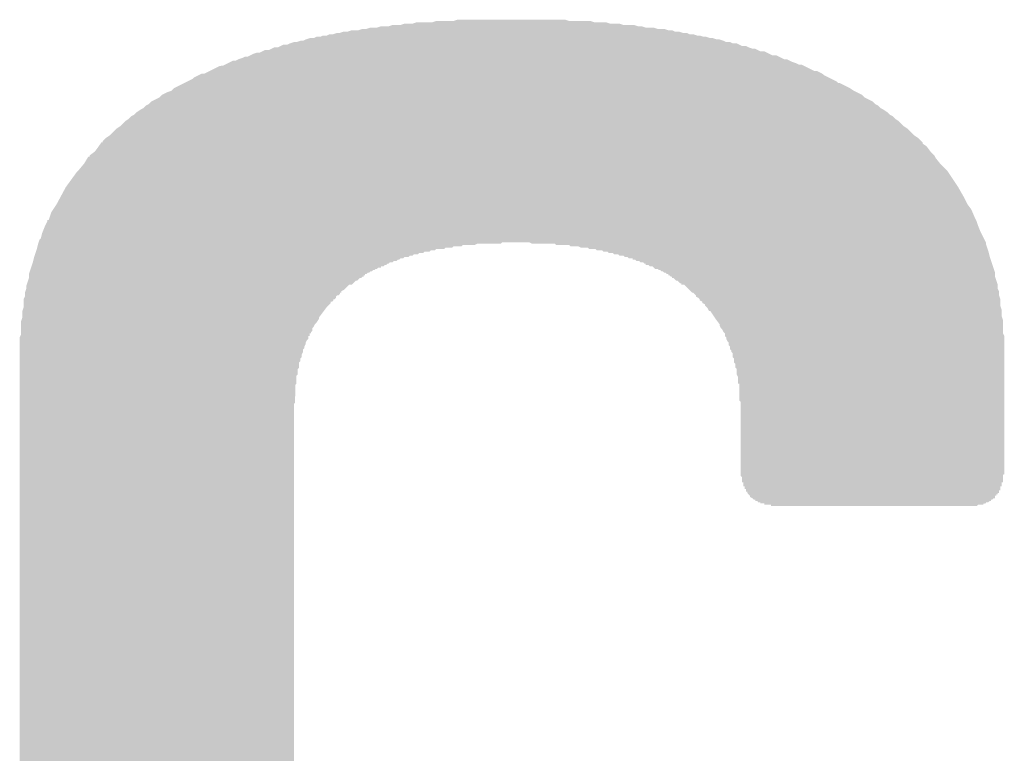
# Model space of a CAD drawing. Extents: x -9 to 122, y -9 to 65.
# Tile 131 of 256: x 36.46 to 38.35, y 61.48 to 62.89. Entities that reach past the tile are written whole.
import ezdxf

# ---------------------------------------------------------------- set-up
doc = ezdxf.new("R2010")
doc.units = 0
doc.layers.add('CLICKER_4_FOR_R7FA4M2A_V100_GTO', color=12, linetype='CONTINUOUS')

msp = doc.modelspace()

# ---------------------------------------------------------------- linework, layer by layer
at = {"layer": 'CLICKER_4_FOR_R7FA4M2A_V100_GTO'}
for points in [[(37.144962, 62.877702), (37.152576, 62.880238), (37.663118, 62.877702), (37.655502, 62.880238)], [(37.152576, 62.880238), (37.152584, 62.88024), (37.655502, 62.880238), (37.647884, 62.88024)], [(37.152584, 62.88024), (37.167822, 62.880242), (37.647884, 62.88024), (37.647878, 62.880242)], [(37.167822, 62.880242), (37.175436, 62.882778), (37.647878, 62.880242), (37.640262, 62.882778)], [(37.175436, 62.882778), (37.175444, 62.88278), (37.640262, 62.882778), (37.619944, 62.88278)], [(37.175444, 62.88278), (37.190682, 62.882782), (37.619944, 62.88278), (37.619938, 62.882782)], [(37.190682, 62.882782), (37.198296, 62.885318), (37.619938, 62.882782), (37.612322, 62.885318)], [(37.198296, 62.885318), (37.198304, 62.88532), (37.612322, 62.885318), (37.594544, 62.88532)], [(37.198304, 62.88532), (37.213542, 62.885322), (37.594544, 62.88532), (37.594538, 62.885322)], [(37.213542, 62.885322), (37.221156, 62.887858), (37.594538, 62.885322), (37.586922, 62.887858)], [(37.221156, 62.887858), (37.221164, 62.88786), (37.586922, 62.887858), (37.564064, 62.88786)], [(37.221164, 62.88786), (37.251642, 62.887862), (37.564064, 62.88786), (37.564058, 62.887862)], [(37.251642, 62.887862), (37.259256, 62.890398), (37.564058, 62.887862), (37.556442, 62.890398)], [(37.259256, 62.890398), (37.259264, 62.8904), (37.556442, 62.890398), (37.515804, 62.8904)], [(37.259264, 62.8904), (37.292282, 62.890402), (37.515804, 62.8904), (37.515798, 62.890402)], [(37.292282, 62.890402), (37.299896, 62.892938), (37.515798, 62.890402), (37.508182, 62.892938)], [(37.299896, 62.892938), (37.299904, 62.89294), (37.508182, 62.892938), (37.4142, 62.89294)], [(37.035744, 62.859922), (37.040818, 62.862458), (37.774878, 62.859922), (37.767262, 62.862458)], [(37.040818, 62.862458), (37.040824, 62.86246), (37.767262, 62.862458), (37.762184, 62.86246)], [(37.040824, 62.86246), (37.048444, 62.862462), (37.762184, 62.86246), (37.762178, 62.862462)], [(37.048444, 62.862462), (37.053518, 62.864998), (37.762178, 62.862462), (37.754562, 62.864998)], [(37.053518, 62.864998), (37.053524, 62.865), (37.754562, 62.864998), (37.746944, 62.865)], [(37.053524, 62.865), (37.061142, 62.865002), (37.746944, 62.865), (37.74694, 62.865002)], [(37.061142, 62.865002), (37.068756, 62.867538), (37.74694, 62.865002), (37.741864, 62.867538)], [(37.068756, 62.867538), (37.068764, 62.86754), (37.741864, 62.867538), (37.734244, 62.86754)], [(37.068764, 62.86754), (37.073842, 62.867542), (37.734244, 62.86754), (37.734238, 62.867542)], [(37.073842, 62.867542), (37.081456, 62.870078), (37.734238, 62.867542), (37.726622, 62.870078)], [(37.081456, 62.870078), (37.081464, 62.87008), (37.726622, 62.870078), (37.719004, 62.87008)], [(37.081464, 62.87008), (37.089082, 62.870082), (37.719004, 62.87008), (37.719, 62.870082)], [(37.089082, 62.870082), (37.096696, 62.872618), (37.719, 62.870082), (37.713924, 62.872618)], [(37.096696, 62.872618), (37.096704, 62.87262), (37.713924, 62.872618), (37.706304, 62.87262)], [(37.096704, 62.87262), (37.109402, 62.872622), (37.706304, 62.87262), (37.706298, 62.872622)], [(37.109402, 62.872622), (37.117016, 62.875158), (37.706298, 62.872622), (37.698682, 62.875158)], [(37.117016, 62.875158), (37.117024, 62.87516), (37.698682, 62.875158), (37.685984, 62.87516)], [(37.117024, 62.87516), (37.124642, 62.875162), (37.685984, 62.87516), (37.685978, 62.875162)], [(37.124642, 62.875162), (37.132256, 62.877698), (37.685978, 62.875162), (37.678362, 62.877698)], [(37.132256, 62.877698), (37.132264, 62.8777), (37.678362, 62.877698), (37.663124, 62.8777)], [(37.132264, 62.8777), (37.144962, 62.877702), (37.663124, 62.8777), (37.663118, 62.877702)], [(36.954464, 62.839602), (36.959536, 62.842138), (37.861238, 62.839602), (37.856164, 62.842138)], [(36.959536, 62.842138), (36.95954, 62.84214), (37.856164, 62.842138), (37.848544, 62.84214)], [(36.95954, 62.84214), (36.964624, 62.84468), (37.848544, 62.84214), (37.843462, 62.84468)], [(36.964624, 62.84468), (36.972244, 62.844682), (37.843462, 62.84468), (37.843458, 62.844682)], [(36.972244, 62.844682), (36.977316, 62.847218), (37.843458, 62.844682), (37.838384, 62.847218)], [(36.977316, 62.847218), (36.977322, 62.84722), (37.838384, 62.847218), (37.830764, 62.84722)], [(36.977322, 62.84722), (36.984936, 62.849758), (37.830764, 62.84722), (37.825684, 62.849758)], [(36.984936, 62.849758), (36.984944, 62.84976), (37.825684, 62.849758), (37.818064, 62.84976)], [(36.984944, 62.84976), (36.990022, 62.849762), (37.818064, 62.84976), (37.81806, 62.849762)], [(36.990022, 62.849762), (36.997644, 62.8523), (37.81806, 62.849762), (37.81298, 62.8523)], [(36.997644, 62.8523), (37.002724, 62.852302), (37.81298, 62.8523), (37.812974, 62.852302)], [(37.002724, 62.852302), (37.007796, 62.854838), (37.812974, 62.852302), (37.805362, 62.854838)], [(37.007796, 62.854838), (37.007802, 62.85484), (37.805362, 62.854838), (37.800284, 62.85484)], [(37.007802, 62.85484), (37.015416, 62.857378), (37.800284, 62.85484), (37.792662, 62.857378)], [(37.015416, 62.857378), (37.015424, 62.85738), (37.792662, 62.857378), (37.787584, 62.85738)], [(37.015424, 62.85738), (37.023044, 62.857382), (37.787584, 62.85738), (37.787578, 62.857382)], [(37.023044, 62.857382), (37.028118, 62.859918), (37.787578, 62.857382), (37.779962, 62.859918)], [(37.028118, 62.859918), (37.028124, 62.85992), (37.779962, 62.859918), (37.774884, 62.85992)], [(37.028124, 62.85992), (37.035744, 62.859922), (37.774884, 62.85992), (37.774878, 62.859922)], [(36.896044, 62.821822), (36.901116, 62.824358), (37.919658, 62.821822), (37.914584, 62.824358)], [(36.901116, 62.824358), (36.90112, 62.82436), (37.914584, 62.824358), (37.906964, 62.82436)], [(36.90112, 62.82436), (36.906202, 62.8269), (37.906964, 62.82436), (37.901884, 62.8269)], [(36.906202, 62.8269), (36.913824, 62.82944), (37.901884, 62.8269), (37.896802, 62.82944)], [(36.913824, 62.82944), (36.918904, 62.829442), (37.896802, 62.82944), (37.896798, 62.829442)], [(36.918904, 62.829442), (36.923976, 62.831978), (37.896798, 62.829442), (37.891724, 62.831978)], [(36.923976, 62.831978), (36.92398, 62.83198), (37.891724, 62.831978), (37.884104, 62.83198)], [(36.92398, 62.83198), (36.929064, 62.83452), (37.884104, 62.83198), (37.879022, 62.83452)], [(36.929064, 62.83452), (36.936684, 62.834522), (37.879022, 62.83452), (37.879018, 62.834522)], [(36.936684, 62.834522), (36.941756, 62.837058), (37.879018, 62.834522), (37.873944, 62.837058)], [(36.941756, 62.837058), (36.94176, 62.83706), (37.873944, 62.837058), (37.868864, 62.83706)], [(36.94176, 62.83706), (36.946844, 62.8396), (37.868864, 62.83706), (37.861242, 62.8396)], [(36.946844, 62.8396), (36.954464, 62.839602), (37.861242, 62.8396), (37.861238, 62.839602)], [(36.82238, 62.79388), (36.842704, 62.80404), (37.988244, 62.79388), (37.967922, 62.80404)], [(36.842704, 62.80404), (36.847784, 62.804042), (37.967922, 62.80404), (37.967918, 62.804042)], [(36.847784, 62.804042), (36.852856, 62.806578), (37.967918, 62.804042), (37.962844, 62.806578)], [(36.852856, 62.806578), (36.85286, 62.80658), (37.962844, 62.806578), (37.957764, 62.80658)], [(36.85286, 62.80658), (36.85794, 62.80912), (37.957764, 62.80658), (37.95268, 62.80912)], [(36.85794, 62.80912), (36.863022, 62.81166), (37.95268, 62.80912), (37.945062, 62.81166)], [(36.863022, 62.81166), (36.868104, 62.8142), (37.945062, 62.81166), (37.939982, 62.8142)], [(36.868104, 62.8142), (36.873184, 62.814202), (37.939982, 62.8142), (37.939978, 62.814202)], [(36.873184, 62.814202), (36.878256, 62.816738), (37.939978, 62.814202), (37.934904, 62.816738)], [(36.878256, 62.816738), (36.878262, 62.81674), (37.934904, 62.816738), (37.929824, 62.81674)], [(36.878262, 62.81674), (36.88588, 62.81928), (37.929824, 62.81674), (37.924744, 62.81928)], [(36.88588, 62.81928), (36.890964, 62.82182), (37.924744, 62.81928), (37.919662, 62.82182)], [(36.890964, 62.82182), (36.896044, 62.821822), (37.919662, 62.82182), (37.919658, 62.821822)], [(36.791904, 62.781182), (36.802058, 62.786258), (38.016176, 62.781182), (38.006024, 62.786258)], [(36.802058, 62.786258), (36.807138, 62.788798), (38.006024, 62.786258), (38.00348, 62.788798)], [(36.807138, 62.788798), (36.807144, 62.7888), (38.00348, 62.788798), (38.003478, 62.7888)], [(36.807144, 62.7888), (36.812224, 62.788802), (38.003478, 62.7888), (38.003474, 62.788802)], [(36.812224, 62.788802), (36.822376, 62.793878), (38.003474, 62.788802), (37.993324, 62.793878)], [(36.822376, 62.793878), (36.82238, 62.79388), (37.993324, 62.793878), (37.988244, 62.79388)], [(36.753804, 62.760862), (36.774112, 62.771018), (38.056816, 62.760862), (38.036504, 62.771018)], [(36.774112, 62.771018), (36.774116, 62.77102), (38.036504, 62.771018), (38.033966, 62.77102)], [(36.774116, 62.77102), (36.779192, 62.773558), (38.033966, 62.77102), (38.03142, 62.773558)], [(36.779192, 62.773558), (36.78936, 62.778642), (38.03142, 62.773558), (38.021254, 62.778642)], [(36.78936, 62.778642), (36.791904, 62.781182), (38.021254, 62.778642), (38.016176, 62.781182)], [(36.72586, 62.743082), (36.730938, 62.748158), (38.08476, 62.743082), (38.07968, 62.748158)], [(36.730938, 62.748158), (36.730944, 62.748162), (38.07968, 62.748158), (38.079674, 62.748162)], [(36.730944, 62.748162), (36.741102, 62.75324), (38.079674, 62.748162), (38.069522, 62.75324)], [(36.741102, 62.75324), (36.74871, 62.75578), (38.069522, 62.75324), (38.064442, 62.75578)], [(36.74871, 62.75578), (36.748722, 62.755784), (38.064442, 62.75578), (38.064436, 62.755784)], [(36.748722, 62.755784), (36.753798, 62.760858), (38.064436, 62.755784), (38.056822, 62.760858)], [(36.753798, 62.760858), (36.753804, 62.760862), (38.056822, 62.760858), (38.056816, 62.760862)], [(36.69538, 62.722762), (36.700458, 62.727838), (38.11524, 62.722762), (38.11016, 62.727838)], [(36.700458, 62.727838), (36.700464, 62.727842), (38.11016, 62.727838), (38.110154, 62.727842)], [(36.700464, 62.727842), (36.705532, 62.730378), (38.110154, 62.727842), (38.105084, 62.730378)], [(36.705532, 62.730378), (36.70554, 62.730382), (38.105084, 62.730378), (38.10508, 62.730382)], [(36.70554, 62.730382), (36.710618, 62.735458), (38.10508, 62.730382), (38.1, 62.735458)], [(36.710618, 62.735458), (36.710624, 62.735462), (38.1, 62.735458), (38.099994, 62.735462)], [(36.710624, 62.735462), (36.725852, 62.743078), (38.099994, 62.735462), (38.084764, 62.743078)], [(36.725852, 62.743078), (36.72586, 62.743082), (38.084764, 62.743078), (38.08476, 62.743082)], [(36.672524, 62.707522), (36.677592, 62.710058), (38.138094, 62.707522), (38.133024, 62.710058)], [(36.677592, 62.710058), (36.6776, 62.710062), (38.133024, 62.710058), (38.13302, 62.710062)], [(36.6776, 62.710062), (36.682676, 62.715138), (38.13302, 62.710062), (38.127942, 62.715138)], [(36.682676, 62.715138), (36.68268, 62.71514), (38.127942, 62.715138), (38.12794, 62.71514)], [(36.68268, 62.71514), (36.690298, 62.720218), (38.12794, 62.71514), (38.120322, 62.720218)], [(36.690298, 62.720218), (36.690302, 62.72022), (38.120322, 62.720218), (38.12032, 62.72022)], [(36.690302, 62.72022), (36.695372, 62.722758), (38.12032, 62.72022), (38.115244, 62.722758)], [(36.695372, 62.722758), (36.69538, 62.722762), (38.115244, 62.722758), (38.11524, 62.722762)], [(36.649662, 62.687202), (36.659818, 62.697358), (38.160958, 62.687202), (38.150802, 62.697358)], [(36.659818, 62.697358), (36.65982, 62.69736), (38.150802, 62.697358), (38.1508, 62.69736)], [(36.65982, 62.69736), (36.667438, 62.70244), (38.1508, 62.69736), (38.14318, 62.70244)], [(36.667438, 62.70244), (36.667442, 62.702442), (38.14318, 62.70244), (38.143178, 62.702442)], [(36.667442, 62.702442), (36.672518, 62.707518), (38.143178, 62.702442), (38.1381, 62.707518)], [(36.672518, 62.707518), (36.672524, 62.707522), (38.1381, 62.707518), (38.138094, 62.707522)], [(36.629342, 62.669422), (36.642038, 62.682118), (38.181278, 62.669422), (38.168582, 62.682118)], [(36.642038, 62.682118), (36.64204, 62.68212), (38.168582, 62.682118), (38.16858, 62.68212)], [(36.64204, 62.68212), (36.649658, 62.6872), (38.16858, 62.68212), (38.16096, 62.6872)], [(36.649658, 62.6872), (36.649662, 62.687202), (38.16096, 62.6872), (38.160958, 62.687202)], [(36.60902, 62.6491), (36.61241, 62.654176), (38.20414, 62.6491), (38.196528, 62.654176)], [(36.61241, 62.654176), (36.614104, 62.656714), (38.196528, 62.654176), (38.19652, 62.656714)], [(36.614104, 62.656714), (36.61411, 62.65672), (38.19652, 62.656714), (38.196516, 62.65672)], [(36.61411, 62.65672), (36.61664, 62.656742), (38.196516, 62.65672), (38.196494, 62.656742)], [(36.61664, 62.656742), (36.616646, 62.659266), (38.196494, 62.656742), (38.193972, 62.659266)], [(36.616646, 62.659266), (36.621718, 62.664338), (38.193972, 62.659266), (38.188902, 62.664338)], [(36.621718, 62.664338), (36.62172, 62.66434), (38.188902, 62.664338), (38.1889, 62.66434)], [(36.62172, 62.66434), (36.629338, 62.66942), (38.1889, 62.66434), (38.18128, 62.66942)], [(36.629338, 62.66942), (36.629342, 62.669422), (38.18128, 62.66942), (38.181278, 62.669422)], [(36.591248, 62.631324), (36.601398, 62.63894), (38.219376, 62.631324), (38.211762, 62.63894)], [(36.601398, 62.63894), (36.601402, 62.638942), (38.211762, 62.63894), (38.211762, 62.638942)], [(36.601402, 62.638942), (36.609018, 62.649098), (38.211762, 62.638942), (38.204142, 62.649098)], [(36.609018, 62.649098), (36.60902, 62.6491), (38.204142, 62.649098), (38.20414, 62.6491)], [(36.56838, 62.60084), (36.578962, 62.61354), (38.24478, 62.60084), (38.23208, 62.61354)], [(36.578962, 62.61354), (36.581082, 62.616082), (38.23208, 62.61354), (38.230048, 62.616082)], [(36.581082, 62.616082), (36.587184, 62.62624), (38.230048, 62.616082), (38.22192, 62.62624)], [(36.587184, 62.62624), (36.588712, 62.62878), (38.22192, 62.62624), (38.22065, 62.62878)], [(36.588712, 62.62878), (36.59124, 62.628802), (38.22065, 62.62878), (38.22064, 62.628802)], [(36.59124, 62.628802), (36.591246, 62.631316), (38.22064, 62.628802), (38.219382, 62.631316)], [(36.591246, 62.631316), (36.591248, 62.631324), (38.219382, 62.631316), (38.219376, 62.631324)], [(36.54552, 62.570362), (36.565842, 62.5983), (38.265098, 62.570362), (38.246474, 62.5983)], [(36.565842, 62.5983), (36.56838, 62.60084), (38.246474, 62.5983), (38.24478, 62.60084)], [(36.535944, 62.55258), (36.54552, 62.570362), (38.27526, 62.55258), (38.265098, 62.570362)], [(36.527738, 62.53734), (36.535944, 62.55258), (38.282882, 62.53734), (38.27526, 62.55258)], [(36.513344, 62.5094), (36.517582, 62.522104), (38.29812, 62.5094), (38.292676, 62.522104)], [(36.517582, 62.522104), (36.520964, 62.527178), (38.292676, 62.522104), (38.2905, 62.527178)], [(36.520964, 62.527178), (36.527738, 62.537338), (38.2905, 62.527178), (38.282884, 62.537338)], [(36.527738, 62.537338), (36.527738, 62.53734), (38.282884, 62.537338), (38.282882, 62.53734)], [(36.506148, 62.4967), (36.509956, 62.504318), (38.3032, 62.4967), (38.30066, 62.504318)], [(36.509956, 62.504318), (36.50996, 62.504324), (38.30066, 62.504318), (38.300658, 62.504324)], [(36.50996, 62.504324), (36.509982, 62.50686), (38.300658, 62.504324), (38.29939, 62.50686)], [(36.509982, 62.50686), (36.512504, 62.506876), (38.29939, 62.50686), (38.299382, 62.506876)], [(36.512504, 62.506876), (36.513344, 62.5094), (38.299382, 62.506876), (38.29812, 62.5094)], [(36.497262, 62.471306), (36.499802, 62.481462), (38.314626, 62.471306), (38.30955, 62.481462)], [(36.499802, 62.481462), (36.500816, 62.484), (38.30955, 62.481462), (38.30828, 62.484)], [(36.500816, 62.484), (36.50488, 62.49416), (38.30828, 62.484), (38.304216, 62.49416)], [(36.50488, 62.49416), (36.506148, 62.4967), (38.304216, 62.49416), (38.3032, 62.4967)], [(36.49218, 62.46114), (36.493026, 62.463674), (37.383714, 62.46114), (37.386254, 62.463674)], [(36.493026, 62.463674), (36.493028, 62.46368), (37.386254, 62.463674), (37.439596, 62.46368)], [(36.493028, 62.46368), (36.494724, 62.468762), (38.31844, 62.46368), (38.315898, 62.468762)], [(36.494724, 62.468762), (36.497262, 62.471306), (38.315898, 62.468762), (38.314626, 62.471306)], [(37.439606, 62.463676), (37.439596, 62.46368), (38.31844, 62.463676), (38.31844, 62.46368)], [(37.444676, 62.461142), (37.439606, 62.463676), (38.318442, 62.461142), (38.31844, 62.463676)], [(36.486252, 62.44082), (36.487096, 62.443354), (37.223694, 62.44082), (37.226234, 62.443354)], [(36.487096, 62.443354), (36.487098, 62.44336), (37.226234, 62.443354), (37.233854, 62.44336)], [(36.487098, 62.44336), (36.487942, 62.445894), (37.233854, 62.44336), (37.236394, 62.445894)], [(36.487942, 62.445894), (36.487944, 62.4459), (37.236394, 62.445894), (37.246554, 62.4459)], [(36.487944, 62.4459), (36.488788, 62.448434), (37.246554, 62.4459), (37.249094, 62.448434)], [(36.488788, 62.448434), (36.48879, 62.44844), (37.249094, 62.448434), (37.256714, 62.44844)], [(36.48879, 62.44844), (36.489636, 62.450974), (37.256714, 62.44844), (37.259254, 62.450974)], [(36.489636, 62.450974), (36.489638, 62.45098), (37.259254, 62.450974), (37.274494, 62.45098)], [(36.489638, 62.45098), (36.490272, 62.453514), (37.274494, 62.45098), (37.277034, 62.453514)], [(36.490272, 62.45352), (36.490906, 62.456054), (37.289734, 62.45352), (37.292274, 62.456054)], [(36.490272, 62.453514), (36.490272, 62.45352), (37.277034, 62.453514), (37.289734, 62.45352)], [(36.490906, 62.456054), (36.490908, 62.45606), (37.292274, 62.456054), (37.307514, 62.45606)], [(36.490908, 62.45606), (36.491542, 62.458594), (37.307514, 62.45606), (37.310054, 62.458594)], [(36.491542, 62.458594), (36.491544, 62.4586), (37.310054, 62.458594), (37.332916, 62.4586)], [(36.491544, 62.4586), (36.49218, 62.461138), (37.332916, 62.4586), (37.337996, 62.461138)], [(36.49218, 62.461138), (36.49218, 62.46114), (37.337996, 62.461138), (37.383714, 62.46114)], [(37.487854, 62.46114), (37.444676, 62.461142), (38.318442, 62.46114), (38.318442, 62.461142)], [(37.487858, 62.461138), (37.487854, 62.46114), (38.318442, 62.461138), (38.318442, 62.46114)], [(37.490394, 62.458606), (37.487858, 62.461138), (38.319286, 62.458606), (38.318442, 62.461138)], [(37.515794, 62.4586), (37.490394, 62.458606), (38.319288, 62.4586), (38.319286, 62.458606)], [(37.518334, 62.456066), (37.515794, 62.4586), (38.320132, 62.456066), (38.319288, 62.4586)], [(37.533576, 62.45606), (37.518334, 62.456066), (38.320134, 62.45606), (38.320132, 62.456066)], [(37.538656, 62.453522), (37.533576, 62.45606), (38.32098, 62.453522), (38.320134, 62.45606)], [(37.551354, 62.45352), (37.538656, 62.453522), (38.32098, 62.45352), (38.32098, 62.453522)], [(37.553894, 62.450986), (37.551354, 62.45352), (38.321824, 62.450986), (38.32098, 62.45352)], [(37.566594, 62.45098), (37.553894, 62.450986), (38.321826, 62.45098), (38.321824, 62.450986)], [(37.569134, 62.448446), (37.566594, 62.45098), (38.32267, 62.448446), (38.321826, 62.45098)], [(37.579294, 62.44844), (37.569134, 62.448446), (38.322672, 62.44844), (38.32267, 62.448446)], [(37.581834, 62.445906), (37.579294, 62.44844), (38.323518, 62.445906), (38.322672, 62.44844)], [(37.589454, 62.4459), (37.581834, 62.445906), (38.323518, 62.4459), (38.323518, 62.445906)], [(37.591994, 62.443366), (37.589454, 62.4459), (38.324154, 62.443366), (38.323518, 62.4459)], [(37.599614, 62.44336), (37.591994, 62.443366), (38.324154, 62.44336), (38.324154, 62.443366)], [(37.602154, 62.440826), (37.599614, 62.44336), (38.324788, 62.440826), (38.324154, 62.44336)], [(36.48117, 62.42304), (36.482016, 62.425574), (37.167814, 62.42304), (37.170354, 62.425574)], [(36.482016, 62.425574), (36.482018, 62.42558), (37.170354, 62.425574), (37.175434, 62.42558)], [(36.482018, 62.42558), (36.482652, 62.428114), (37.175434, 62.42558), (37.177974, 62.428114)], [(36.482652, 62.42812), (36.483286, 62.430654), (37.183054, 62.42812), (37.185594, 62.430654)], [(36.482652, 62.428114), (36.482652, 62.42812), (37.177974, 62.428114), (37.183054, 62.42812)], [(36.483286, 62.430654), (36.483288, 62.43066), (37.185594, 62.430654), (37.188134, 62.43066)], [(36.483288, 62.43066), (36.483922, 62.433194), (37.188134, 62.43066), (37.190674, 62.433194)], [(36.483922, 62.433194), (36.483924, 62.4332), (37.190674, 62.433194), (37.195754, 62.4332)], [(36.483924, 62.4332), (36.484558, 62.435734), (37.195754, 62.4332), (37.198294, 62.435734)], [(36.484558, 62.435734), (36.48456, 62.435738), (37.198294, 62.435734), (37.203374, 62.435738)], [(36.48456, 62.43574), (36.485404, 62.438274), (37.205914, 62.43574), (37.208454, 62.438274)], [(36.48456, 62.435738), (36.48456, 62.43574), (37.203374, 62.435738), (37.205914, 62.43574)], [(36.485404, 62.438274), (36.485406, 62.43828), (37.208454, 62.438274), (37.213534, 62.43828)], [(36.485406, 62.43828), (36.48625, 62.440814), (37.213534, 62.43828), (37.216074, 62.440814)], [(36.48625, 62.440814), (36.486252, 62.44082), (37.216074, 62.440814), (37.223694, 62.44082)], [(37.609774, 62.44082), (37.602154, 62.440826), (38.32479, 62.44082), (38.324788, 62.440826)], [(37.612314, 62.438286), (37.609774, 62.44082), (38.325424, 62.438286), (38.32479, 62.44082)], [(37.619934, 62.43828), (37.612314, 62.438286), (38.325426, 62.43828), (38.325424, 62.438286)], [(37.622474, 62.435746), (37.619934, 62.43828), (38.32606, 62.435746), (38.325426, 62.43828)], [(37.625862, 62.435742), (37.622474, 62.435746), (38.32606, 62.435742), (38.32606, 62.435746)], [(37.627554, 62.43574), (37.625862, 62.435742), (38.326062, 62.43574), (38.32606, 62.435742)], [(37.630094, 62.433206), (37.627554, 62.43574), (38.326906, 62.433206), (38.326062, 62.43574)], [(37.637698, 62.4332), (37.630094, 62.433206), (38.326908, 62.4332), (38.326906, 62.433206)], [(37.63772, 62.430682), (37.637698, 62.4332), (38.327748, 62.430682), (38.326908, 62.4332)], [(37.642794, 62.43066), (37.63772, 62.430682), (38.327754, 62.43066), (38.327748, 62.430682)], [(37.645334, 62.428126), (37.642794, 62.43066), (38.3286, 62.428126), (38.327754, 62.43066)], [(37.650414, 62.42812), (37.645334, 62.428126), (38.328602, 62.42812), (38.3286, 62.428126)], [(37.652954, 62.425586), (37.650414, 62.42812), (38.329446, 62.425586), (38.328602, 62.42812)], [(37.658034, 62.42558), (37.652954, 62.425586), (38.329448, 62.42558), (38.329446, 62.425586)], [(37.660574, 62.423046), (37.658034, 62.42558), (38.330292, 62.423046), (38.329448, 62.42558)], [(36.474402, 62.402722), (36.475244, 62.405254), (37.124636, 62.402722), (37.127174, 62.405254)], [(36.475244, 62.405254), (36.475246, 62.40526), (37.127174, 62.405254), (37.129714, 62.40526)], [(36.475246, 62.40526), (36.47609, 62.407794), (37.129714, 62.40526), (37.132254, 62.407794)], [(36.47609, 62.407794), (36.476092, 62.4078), (37.132254, 62.407794), (37.134794, 62.4078)], [(36.476092, 62.4078), (36.476938, 62.410334), (37.134794, 62.4078), (37.137334, 62.410334)], [(36.476938, 62.410334), (36.47694, 62.41034), (37.137334, 62.410334), (37.139874, 62.41034)], [(36.47694, 62.41034), (36.477784, 62.412874), (37.139874, 62.41034), (37.142414, 62.412874)], [(36.477784, 62.412874), (36.477786, 62.41288), (37.142414, 62.412874), (37.144954, 62.41288)], [(36.477786, 62.41288), (36.47863, 62.415414), (37.144954, 62.41288), (37.147494, 62.415414)], [(36.47863, 62.415414), (36.478632, 62.41542), (37.147494, 62.415414), (37.152558, 62.41542)], [(36.478632, 62.41542), (36.47947, 62.417938), (37.152558, 62.41542), (37.15258, 62.417938)], [(36.47947, 62.417938), (36.479478, 62.41796), (37.15258, 62.417938), (37.157654, 62.41796)], [(36.479478, 62.41796), (36.480322, 62.420494), (37.157654, 62.41796), (37.160194, 62.420494)], [(36.480322, 62.420494), (36.480324, 62.4205), (37.160194, 62.420494), (37.162734, 62.4205)], [(36.480324, 62.4205), (36.481168, 62.423034), (37.162734, 62.4205), (37.165274, 62.423034)], [(36.481168, 62.423034), (36.48117, 62.42304), (37.165274, 62.423034), (37.167814, 62.42304)], [(37.663098, 62.42304), (37.660574, 62.423046), (38.330294, 62.42304), (38.330292, 62.423046)], [(37.66312, 62.420522), (37.663098, 62.42304), (38.331134, 62.420522), (38.330294, 62.42304)], [(37.668194, 62.4205), (37.66312, 62.420522), (38.33114, 62.4205), (38.331134, 62.420522)], [(37.670734, 62.417966), (37.668194, 62.4205), (38.331986, 62.417966), (38.33114, 62.4205)], [(37.675814, 62.41796), (37.670734, 62.417966), (38.331988, 62.41796), (38.331986, 62.417966)], [(37.680894, 62.412886), (37.675814, 62.41796), (38.333678, 62.412886), (38.331988, 62.41796)], [(37.685974, 62.41288), (37.680894, 62.412886), (38.33368, 62.41288), (38.333678, 62.412886)], [(37.688514, 62.410346), (37.685974, 62.41288), (38.334524, 62.410346), (38.33368, 62.41288)], [(37.691054, 62.41034), (37.688514, 62.410346), (38.334526, 62.41034), (38.334524, 62.410346)], [(37.693594, 62.407806), (37.691054, 62.41034), (38.335372, 62.407806), (38.334526, 62.41034)], [(37.696134, 62.4078), (37.693594, 62.407806), (38.335374, 62.4078), (38.335372, 62.407806)], [(37.698674, 62.405266), (37.696134, 62.4078), (38.336218, 62.405266), (38.335374, 62.4078)], [(37.701214, 62.40526), (37.698674, 62.405266), (38.33622, 62.40526), (38.336218, 62.405266)], [(37.70122, 62.405256), (37.701214, 62.40526), (38.33622, 62.405256), (38.33622, 62.40526)], [(37.703754, 62.402726), (37.70122, 62.405256), (38.336222, 62.402726), (38.33622, 62.405256)], [(36.470166, 62.3824), (36.472704, 62.390014), (37.096694, 62.3824), (37.104314, 62.390014)], [(36.472704, 62.390014), (36.472706, 62.39002), (37.104314, 62.390014), (37.106854, 62.39002)], [(36.472706, 62.39002), (36.474396, 62.395094), (37.106854, 62.39002), (37.111934, 62.395094)], [(36.474396, 62.395094), (36.474398, 62.3951), (37.111934, 62.395094), (37.114474, 62.3951)], [(36.474398, 62.3951), (36.4744, 62.395104), (37.114474, 62.3951), (37.114478, 62.395104)], [(36.4744, 62.40272), (36.474402, 62.402722), (37.124634, 62.40272), (37.124636, 62.402722)], [(36.4744, 62.402698), (36.4744, 62.40272), (37.1221, 62.402698), (37.124634, 62.40272)], [(36.4744, 62.40018), (36.4744, 62.402698), (37.122078, 62.40018), (37.1221, 62.402698)], [(36.4744, 62.400158), (36.4744, 62.40018), (37.11956, 62.400158), (37.122078, 62.40018)], [(36.4744, 62.39764), (36.4744, 62.400158), (37.119538, 62.39764), (37.11956, 62.400158)], [(36.4744, 62.397634), (36.4744, 62.39764), (37.117014, 62.397634), (37.119538, 62.39764)], [(36.4744, 62.395104), (36.4744, 62.397634), (37.114478, 62.395104), (37.117014, 62.397634)], [(37.706278, 62.40272), (37.703754, 62.402726), (38.336222, 62.40272), (38.336222, 62.402726)], [(37.7063, 62.400202), (37.706278, 62.40272), (38.336222, 62.400202), (38.336222, 62.40272)], [(37.708834, 62.40018), (37.7063, 62.400202), (38.336222, 62.40018), (38.336222, 62.400202)], [(37.711374, 62.397646), (37.708834, 62.40018), (38.336222, 62.397646), (38.336222, 62.40018)], [(37.713898, 62.39764), (37.711374, 62.397646), (38.336222, 62.39764), (38.336222, 62.397646)], [(37.7139, 62.397638), (37.713898, 62.39764), (38.336222, 62.397638), (38.336222, 62.39764)], [(37.71392, 62.395122), (37.7139, 62.397638), (38.337062, 62.395122), (38.336222, 62.397638)], [(37.716454, 62.3951), (37.71392, 62.395122), (38.337068, 62.3951), (38.337062, 62.395122)], [(37.721534, 62.390026), (37.716454, 62.3951), (38.33876, 62.390026), (38.337068, 62.3951)], [(37.724074, 62.39002), (37.721534, 62.390026), (38.338762, 62.39002), (38.33876, 62.390026)], [(37.729154, 62.384946), (37.724074, 62.39002), (38.340452, 62.384946), (38.338762, 62.39002)], [(36.46678, 62.36716), (36.466782, 62.367162), (37.076358, 62.36716), (37.076358, 62.367162)], [(36.46678, 62.367138), (36.46678, 62.36716), (37.07384, 62.367138), (37.076358, 62.36716)], [(36.46678, 62.364614), (36.46678, 62.367138), (37.073834, 62.364614), (37.07384, 62.367138)], [(36.466782, 62.367162), (36.467622, 62.369686), (37.076358, 62.367162), (37.07638, 62.369686)], [(36.467622, 62.369686), (36.468472, 62.372238), (37.07638, 62.369686), (37.081456, 62.372238)], [(36.468472, 62.372238), (36.46932, 62.374784), (37.081456, 62.372238), (37.084002, 62.374784)], [(36.46932, 62.374784), (36.469322, 62.379862), (37.084002, 62.374784), (37.08908, 62.379862)], [(36.469322, 62.379862), (36.470164, 62.382394), (37.08908, 62.379862), (37.091614, 62.382394)], [(36.470164, 62.382394), (36.470166, 62.3824), (37.091614, 62.382394), (37.096694, 62.3824)], [(37.731678, 62.38494), (37.729154, 62.384946), (38.340454, 62.38494), (38.340452, 62.384946)], [(37.7317, 62.382422), (37.731678, 62.38494), (38.341292, 62.382422), (38.340454, 62.38494)], [(37.736774, 62.3824), (37.7317, 62.382422), (38.3413, 62.3824), (38.341292, 62.382422)], [(37.73678, 62.382396), (37.736774, 62.3824), (38.3413, 62.382396), (38.3413, 62.3824)], [(37.744402, 62.374776), (37.73678, 62.382396), (38.341302, 62.374776), (38.3413, 62.382396)], [(37.749484, 62.369696), (37.744402, 62.374776), (38.34384, 62.369696), (38.341302, 62.374776)], [(37.752014, 62.367166), (37.749484, 62.369696), (38.343842, 62.367166), (38.34384, 62.369696)], [(37.754554, 62.36716), (37.752014, 62.367166), (38.343842, 62.36716), (38.343842, 62.367166)], [(37.759634, 62.362086), (37.754554, 62.36716), (38.343842, 62.362086), (38.343842, 62.36716)], [(36.46424, 62.35446), (36.464242, 62.354464), (37.063674, 62.35446), (37.063678, 62.354464)], [(36.46424, 62.354438), (36.46424, 62.35446), (37.06114, 62.354438), (37.063674, 62.35446)], [(36.46424, 62.351914), (36.46424, 62.354438), (37.061134, 62.351914), (37.06114, 62.354438)], [(36.46424, 62.34938), (36.46424, 62.351914), (37.058594, 62.34938), (37.061134, 62.351914)], [(36.46424, 62.349358), (36.46424, 62.34938), (37.05606, 62.349358), (37.058594, 62.34938)], [(36.46424, 62.346834), (36.46424, 62.349358), (37.056054, 62.346834), (37.05606, 62.349358)], [(36.464242, 62.354464), (36.465506, 62.356994), (37.063678, 62.354464), (37.066214, 62.356994)], [(36.465506, 62.356994), (36.466774, 62.359534), (37.066214, 62.356994), (37.06622, 62.359534)], [(36.466774, 62.359534), (36.46678, 62.359544), (37.06622, 62.359534), (37.066228, 62.359544)], [(36.46678, 62.36208), (36.46678, 62.364614), (37.071294, 62.36208), (37.073834, 62.364614)], [(36.46678, 62.362074), (36.46678, 62.36208), (37.068754, 62.362074), (37.071294, 62.36208)], [(36.46678, 62.359544), (36.46678, 62.362074), (37.066228, 62.359544), (37.068754, 62.362074)], [(37.759636, 62.362078), (37.759634, 62.362086), (38.343842, 62.362078), (38.343842, 62.362086)], [(37.75964, 62.359554), (37.759636, 62.362078), (38.344684, 62.359554), (38.343842, 62.362078)], [(37.764716, 62.357002), (37.75964, 62.359554), (38.345534, 62.357002), (38.344684, 62.359554)], [(37.767254, 62.354466), (37.764716, 62.357002), (38.346378, 62.354466), (38.345534, 62.357002)], [(37.767256, 62.354456), (37.767254, 62.354466), (38.34638, 62.354456), (38.346378, 62.354466)], [(37.76726, 62.351934), (37.767256, 62.354456), (38.346382, 62.351934), (38.34638, 62.354456)], [(37.772326, 62.349386), (37.76726, 62.351934), (38.346382, 62.349386), (38.346382, 62.351934)], [(37.77234, 62.346854), (37.772326, 62.349386), (38.346382, 62.346854), (38.346382, 62.349386)], [(36.4617, 62.318904), (36.461702, 62.331602), (37.033204, 62.318904), (37.042728, 62.331602)], [(36.461702, 62.331602), (36.464238, 62.339218), (37.042728, 62.331602), (37.04844, 62.339218)], [(36.464238, 62.339218), (36.46424, 62.339224), (37.04844, 62.339218), (37.048444, 62.339224)], [(36.46424, 62.339224), (36.46424, 62.346834), (37.048444, 62.339224), (37.056054, 62.346834)], [(37.777406, 62.344306), (37.77234, 62.346854), (38.346382, 62.344306), (38.346382, 62.346854)], [(37.77742, 62.341766), (37.777406, 62.344306), (38.346382, 62.341766), (38.346382, 62.344306)], [(37.777428, 62.341758), (37.77742, 62.341766), (38.346382, 62.341758), (38.346382, 62.341766)], [(37.782498, 62.33668), (37.777428, 62.341758), (38.348074, 62.33668), (38.346382, 62.341758)], [(37.783772, 62.334136), (37.782498, 62.33668), (38.34892, 62.334136), (38.348074, 62.33668)], [(37.785034, 62.331614), (37.783772, 62.334136), (38.348922, 62.331614), (38.34892, 62.334136)], [(37.78757, 62.3316), (37.785034, 62.331614), (38.348922, 62.3316), (38.348922, 62.331614)], [(37.794352, 62.321438), (37.78757, 62.3316), (38.348922, 62.321438), (38.348922, 62.3316)], [(36.45916, 62.308738), (36.459162, 62.311282), (37.028118, 62.308738), (37.029814, 62.311282)], [(36.459162, 62.311282), (36.46085, 62.316354), (37.029814, 62.311282), (37.033196, 62.316354)], [(36.46085, 62.316354), (36.461696, 62.318896), (37.033196, 62.316354), (37.0332, 62.318896)], [(36.461696, 62.318896), (36.4617, 62.318904), (37.0332, 62.318896), (37.033204, 62.318904)], [(37.79774, 62.31636), (37.794352, 62.321438), (38.350614, 62.31636), (38.348922, 62.321438)], [(37.79965, 62.313816), (37.79774, 62.31636), (38.35146, 62.313816), (38.350614, 62.31636)], [(37.805356, 62.306206), (37.79965, 62.313816), (38.351462, 62.306206), (38.35146, 62.313816)], [(36.45916, 62.306196), (36.45916, 62.308738), (37.025578, 62.306196), (37.028118, 62.308738)], [(36.45916, 62.30112), (36.45916, 62.306196), (37.023038, 62.30112), (37.025578, 62.306196)], [(36.45916, 62.298574), (36.45916, 62.30112), (37.0205, 62.298574), (37.023038, 62.30112)], [(36.45916, 62.293494), (36.45916, 62.298574), (37.020494, 62.293494), (37.0205, 62.298574)], [(36.45916, 62.290954), (36.45916, 62.293494), (37.01796, 62.290954), (37.020494, 62.293494)], [(37.80536, 62.303664), (37.805356, 62.306206), (38.351462, 62.303664), (38.351462, 62.306206)], [(37.807898, 62.298584), (37.80536, 62.303664), (38.351462, 62.298584), (38.351462, 62.303664)], [(37.810438, 62.29604), (37.807898, 62.298584), (38.351462, 62.29604), (38.351462, 62.298584)], [(37.812978, 62.290964), (37.810438, 62.29604), (38.351462, 62.290964), (38.351462, 62.29604)], [(36.45662, 62.278254), (36.456622, 62.280804), (37.012874, 62.278254), (37.012876, 62.280804)], [(36.45662, 62.275716), (36.45662, 62.278254), (37.010338, 62.275716), (37.012874, 62.278254)], [(36.45662, 62.270636), (36.45662, 62.275716), (37.0078, 62.270636), (37.010338, 62.275716)], [(36.456622, 62.280804), (36.457878, 62.283318), (37.012876, 62.280804), (37.01288, 62.283318)], [(36.457878, 62.283318), (36.457888, 62.28334), (37.01288, 62.283318), (37.015398, 62.28334)], [(36.457888, 62.28334), (36.45916, 62.285884), (37.015398, 62.28334), (37.015408, 62.285884)], [(36.45916, 62.28842), (36.45916, 62.290954), (37.017938, 62.28842), (37.01796, 62.290954)], [(36.45916, 62.288398), (36.45916, 62.28842), (37.01542, 62.288398), (37.017938, 62.28842)], [(36.45916, 62.285884), (36.45916, 62.288398), (37.015408, 62.285884), (37.01542, 62.288398)], [(37.815514, 62.288426), (37.812978, 62.290964), (38.351462, 62.288426), (38.351462, 62.290964)], [(37.815516, 62.288416), (37.815514, 62.288426), (38.351462, 62.288416), (38.351462, 62.288426)], [(37.81552, 62.283346), (37.815516, 62.288416), (38.353996, 62.283346), (38.351462, 62.288416)], [(37.81553, 62.283336), (37.81552, 62.283346), (38.354, 62.283336), (38.353996, 62.283346)], [(37.818054, 62.280806), (37.81553, 62.283336), (38.353998, 62.280806), (38.354, 62.283336)], [(37.81806, 62.278264), (37.818054, 62.280806), (38.353998, 62.278264), (38.353998, 62.280806)], [(37.820598, 62.273184), (37.81806, 62.278264), (38.353998, 62.273184), (38.353998, 62.278264)], [(37.823134, 62.270646), (37.820598, 62.273184), (38.353998, 62.270646), (38.353998, 62.273184)], [(36.45662, 62.268096), (36.45662, 62.270636), (37.007798, 62.268096), (37.0078, 62.270636)], [(36.45662, 62.263016), (36.45662, 62.268096), (37.00526, 62.263016), (37.007798, 62.268096)], [(36.45662, 62.260474), (36.45662, 62.263016), (37.005254, 62.260474), (37.00526, 62.263016)], [(36.45662, 62.257934), (36.45662, 62.260474), (37.00272, 62.257934), (37.005254, 62.260474)], [(36.45662, 62.252856), (36.45662, 62.257934), (37.002718, 62.252856), (37.00272, 62.257934)], [(37.82314, 62.265566), (37.823134, 62.270646), (38.353998, 62.265566), (38.353998, 62.270646)], [(37.825674, 62.263026), (37.82314, 62.265566), (38.353998, 62.263026), (38.353998, 62.265566)], [(37.82568, 62.257946), (37.825674, 62.263026), (38.353996, 62.257946), (38.353998, 62.263026)], [(37.828214, 62.255406), (37.82568, 62.257946), (38.353996, 62.255406), (38.353996, 62.257946)], [(37.82822, 62.252866), (37.828214, 62.255406), (38.353996, 62.252866), (38.353996, 62.255406)], [(36.45662, 62.247776), (36.45662, 62.252856), (37.00018, 62.247776), (37.002718, 62.252856)], [(36.45662, 62.242694), (36.45662, 62.247776), (37.000174, 62.242694), (37.00018, 62.247776)], [(36.45662, 62.240154), (36.45662, 62.242694), (36.99764, 62.240154), (37.000174, 62.242694)], [(36.45662, 62.235074), (36.45662, 62.240154), (36.997634, 62.235074), (36.99764, 62.240154)], [(36.45662, 62.232534), (36.45662, 62.235074), (36.9951, 62.232534), (36.997634, 62.235074)], [(37.830754, 62.250326), (37.82822, 62.252866), (38.353996, 62.250326), (38.353996, 62.252866)], [(37.83076, 62.242706), (37.830754, 62.250326), (38.353996, 62.242706), (38.353996, 62.250326)], [(37.833294, 62.240166), (37.83076, 62.242706), (38.353996, 62.240166), (38.353996, 62.242706)], [(37.8333, 62.232546), (37.833294, 62.240166), (38.353994, 62.232546), (38.353996, 62.240166)], [(36.45662, 62.222374), (36.45662, 62.232534), (36.995094, 62.222374), (36.9951, 62.232534)], [(36.45662, 62.219834), (36.45662, 62.222374), (36.99256, 62.219834), (36.995094, 62.222374)], [(36.45662, 62.209674), (36.45662, 62.219834), (36.992554, 62.209674), (36.99256, 62.219834)], [(37.835834, 62.230006), (37.8333, 62.232546), (38.353994, 62.230006), (38.353994, 62.232546)], [(37.83584, 62.222386), (37.835834, 62.230006), (38.353994, 62.222386), (38.353994, 62.230006)], [(37.838374, 62.219846), (37.83584, 62.222386), (38.353994, 62.219846), (38.353994, 62.222386)], [(37.83838, 62.209684), (37.838374, 62.219846), (38.353992, 62.209684), (38.353994, 62.219846)], [(36.45662, 62.207134), (36.45662, 62.209674), (36.99002, 62.207134), (36.992554, 62.209674)], [(36.45662, 62.191894), (36.45662, 62.207134), (36.990014, 62.191894), (36.99002, 62.207134)], [(37.840918, 62.204604), (37.83838, 62.209684), (38.353992, 62.204604), (38.353992, 62.209684)], [(37.84092, 62.191922), (37.840918, 62.204604), (38.353992, 62.191922), (38.353992, 62.204604)], [(36.45662, 62.189354), (36.45662, 62.191894), (36.98748, 62.189354), (36.990014, 62.191894)], [(36.45662, 62.1538), (36.45662, 62.189354), (36.987458, 62.1538), (36.98748, 62.189354)], [(37.843438, 62.1919), (37.84092, 62.191922), (38.353992, 62.1919), (38.353992, 62.191922)], [(37.84346, 62.158886), (37.843438, 62.1919), (38.353988, 62.158886), (38.353992, 62.1919)], [(37.845994, 62.156346), (37.84346, 62.158886), (38.353988, 62.156346), (38.353988, 62.158886)], [(36.45662, 62.153778), (36.45662, 62.1538), (36.98494, 62.153778), (36.987458, 62.1538)], [(36.45662, 60.810134), (36.45662, 62.153778), (36.984946, 60.810134), (36.98494, 62.153778)], [(37.846, 62.01664), (37.845994, 62.156346), (38.353978, 62.01664), (38.353988, 62.156346)], [(37.846, 62.016618), (37.846, 62.01664), (38.35146, 62.016618), (38.353978, 62.01664)], [(37.846, 62.014106), (37.846, 62.016618), (38.351456, 62.014106), (38.35146, 62.016618)], [(37.848534, 62.011566), (37.846, 62.014106), (38.351452, 62.011566), (38.351456, 62.014106)], [(37.84854, 62.001422), (37.848534, 62.011566), (38.351438, 62.001422), (38.351452, 62.011566)], [(37.851058, 62.0014), (37.84854, 62.001422), (38.351438, 62.0014), (38.351438, 62.001422)], [(37.85106, 62.001378), (37.851058, 62.0014), (38.34892, 62.001378), (38.351438, 62.0014)], [(37.85108, 61.993802), (37.85106, 62.001378), (38.348898, 61.993802), (38.34892, 62.001378)], [(37.853598, 61.99378), (37.85108, 61.993802), (38.348898, 61.99378), (38.348898, 61.993802)], [(37.8536, 61.993758), (37.853598, 61.99378), (38.34638, 61.993758), (38.348898, 61.99378)], [(37.85362, 61.988722), (37.8536, 61.993758), (38.346364, 61.988722), (38.34638, 61.993758)], [(37.856138, 61.9887), (37.85362, 61.988722), (38.346364, 61.9887), (38.346364, 61.988722)], [(37.85615, 61.98616), (37.856138, 61.9887), (38.346358, 61.98616), (38.346364, 61.9887)], [(37.85615, 61.986138), (37.85615, 61.98616), (38.34384, 61.986138), (38.346358, 61.98616)], [(37.85616, 61.983642), (37.85615, 61.986138), (38.343828, 61.983642), (38.34384, 61.986138)], [(37.858678, 61.98362), (37.85616, 61.983642), (38.343828, 61.98362), (38.343828, 61.983642)], [(37.8587, 61.981086), (37.858678, 61.98362), (38.343818, 61.981086), (38.343828, 61.98362)], [(37.858706, 61.98108), (37.8587, 61.981086), (38.343818, 61.98108), (38.343818, 61.981086)], [(37.858728, 61.981058), (37.858706, 61.98108), (38.3413, 61.981058), (38.343818, 61.98108)], [(37.861244, 61.97854), (37.858728, 61.981058), (38.341278, 61.97854), (38.3413, 61.981058)], [(37.861266, 61.978518), (37.861244, 61.97854), (38.33876, 61.978518), (38.341278, 61.97854)], [(37.863774, 61.976006), (37.861266, 61.978518), (38.338738, 61.976006), (38.33876, 61.978518)], [(37.863776, 61.976), (37.863774, 61.976006), (38.338738, 61.976), (38.338738, 61.976006)], [(37.863776, 61.975978), (37.863776, 61.976), (38.33622, 61.975978), (38.338738, 61.976)], [(37.86378, 61.973474), (37.863776, 61.975978), (38.336208, 61.973474), (38.33622, 61.975978)], [(37.868856, 61.970922), (37.86378, 61.973474), (38.336198, 61.970922), (38.336208, 61.973474)], [(37.86886, 61.97092), (37.868856, 61.970922), (38.336198, 61.97092), (38.336198, 61.970922)], [(37.868866, 61.970914), (37.86886, 61.97092), (38.333674, 61.970914), (38.336198, 61.97092)], [(37.871394, 61.968386), (37.868866, 61.970914), (38.33114, 61.968386), (38.333674, 61.970914)], [(37.873918, 61.96838), (37.871394, 61.968386), (38.331134, 61.96838), (38.33114, 61.968386)], [(37.87392, 61.968358), (37.873918, 61.96838), (38.3286, 61.968358), (38.331134, 61.96838)], [(37.87394, 61.965862), (37.87392, 61.968358), (38.328578, 61.965862), (38.3286, 61.968358)], [(37.878998, 61.96584), (37.87394, 61.965862), (38.328578, 61.96584), (38.328578, 61.965862)], [(37.879, 61.965834), (37.878998, 61.96584), (38.326054, 61.965834), (38.328578, 61.96584)], [(37.87902, 61.963322), (37.879, 61.965834), (38.323536, 61.963322), (38.326054, 61.965834)], [(37.884078, 61.9633), (37.87902, 61.963322), (38.323514, 61.9633), (38.323536, 61.963322)], [(37.88408, 61.963278), (37.884078, 61.9633), (38.31844, 61.963278), (38.323514, 61.9633)], [(37.8841, 61.960782), (37.88408, 61.963278), (38.318418, 61.960782), (38.31844, 61.963278)], [(37.891698, 61.96076), (37.8841, 61.960782), (38.318418, 61.96076), (38.318418, 61.960782)], [(37.8917, 61.960738), (37.891698, 61.96076), (38.31336, 61.960738), (38.318418, 61.96076)], [(37.89172, 61.958242), (37.8917, 61.960738), (38.313338, 61.958242), (38.31336, 61.960738)], [(37.904398, 61.95822), (37.89172, 61.958242), (38.313338, 61.95822), (38.313338, 61.958242)], [(37.9044, 61.958214), (37.904398, 61.95822), (38.303194, 61.958214), (38.313338, 61.95822)], [(37.90442, 61.955702), (37.9044, 61.958214), (38.300676, 61.955702), (38.303194, 61.958214)], [(38.300654, 61.95568), (37.90442, 61.955702), (38.300654, 61.95568), (38.300676, 61.955702)]]:
    msp.add_solid(points, dxfattribs=at)

doc.saveas('drawing.dxf')
